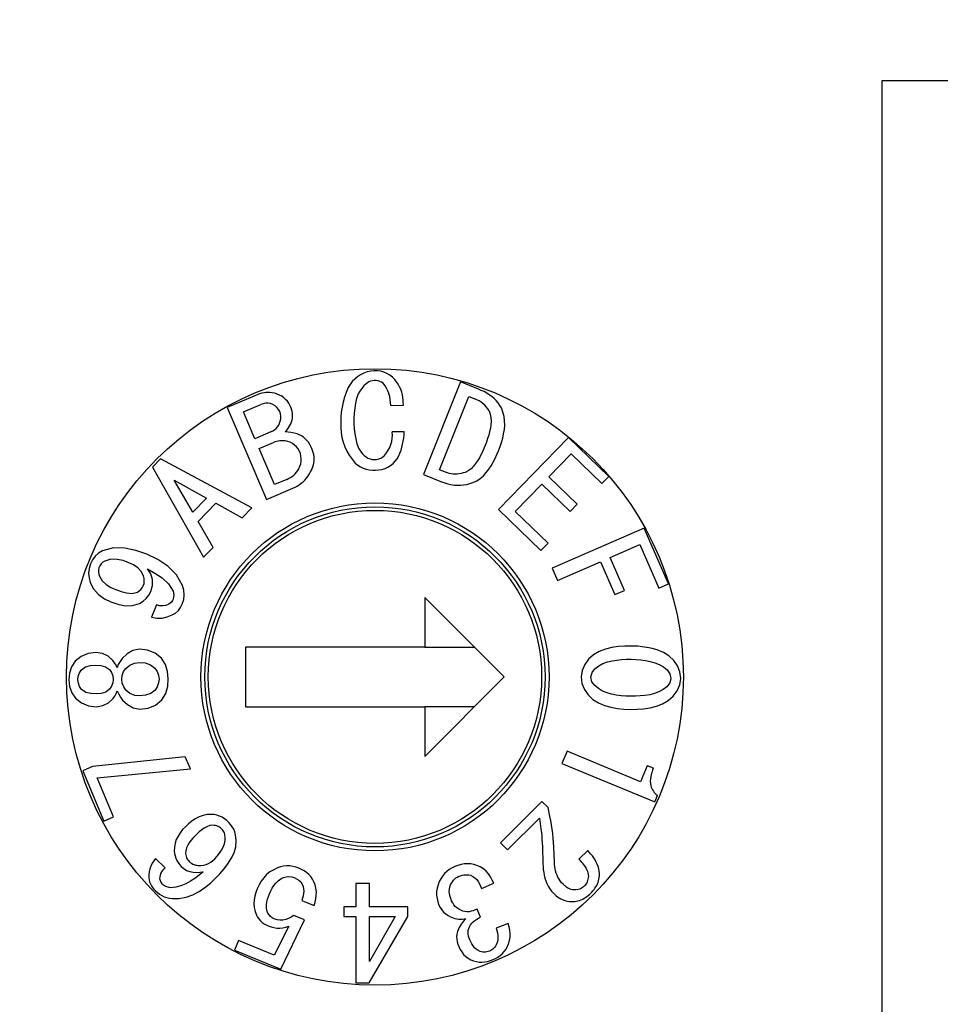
# Model space of a CAD drawing. Header units: millimetres. Extents: x 0 to 594, y 0 to 420.
# Tile 7 of 22: x 118 to 128, y 266 to 276. Entities that reach past the tile are written whole.
import ezdxf

# ---------------------------------------------------------------- set-up
doc = ezdxf.new("R2010")
doc.units = ezdxf.units.MM
doc.header["$PDSIZE"] = -1
doc.styles.get("Standard").update_dxf_attribs({"font": 'txt.shx', "bigfont": 'whgtxt.shx'})
doc.dimstyles.new('ISO-25', dxfattribs={"dimtxt": 2.5, "dimasz": 2.5, "dimexe": 1.25, "dimexo": 0.625, "dimtad": 1, "dimtxsty": 'Standard', "dimcen": 2.5, "dimadec": 0, "dimazin": 0, "dimtfac": 1, "dimtmove": 0, "dimatfit": 3, "dimfxl": 0, "dimarcsym": 0})

# ---------------------------------------------------------------- blocks, each defined once
blk = doc.blocks.new('*D9')
at = {"color": 8, "lineweight": -2}
for p, q in [((104.6188, 286.6087), (104.6188, 297.2753)), ((156.788, 282.6087), (102.6188, 282.6087)), ((104.6188, 278.6087), (104.6188, 282.6087)), ((112.038, 278.6087), (102.6188, 278.6087)), ((104.6188, 274.6087), (104.6188, 270.6087))]:
    blk.add_line(p, q, dxfattribs=at)
at = {"color": 8}
for points in [[(103.9521, 286.6087), (105.2854, 286.6087), (104.6188, 282.6087)], [(103.9521, 274.6087), (105.2854, 274.6087), (104.6188, 278.6087)]]:
    blk.add_solid(points, dxfattribs=at)
at = {"layer": 'Defpoints', "color": 0}
for p in [(104.6188, 282.6087), (158.788, 282.6087), (114.038, 278.6087)]:
    blk.add_point(p, dxfattribs=at)
at = {"color": 3, "insert": (100.6188, 293.942), "char_height": 4, "attachment_point": 5, "rotation": 90}
blk.add_mtext('\\A1;4', dxfattribs=at)

msp = doc.modelspace()

# ---------------------------------------------------------------- linework, layer by layer
for p, q in [((127.038, 275.1087), (142.038, 275.1087)), ((127.038, 239.1087), (127.038, 275.1087)), ((122.7968, 272.076), (122.4256, 271.1429)), ((122.9794, 272.0034), (122.7968, 272.076)), ((123.0071, 271.9908), (122.9794, 272.0034)), ((123.0346, 271.9777), (123.0071, 271.9908)), ((123.0613, 271.9632), (123.0346, 271.9777)), ((123.0871, 271.9471), (123.0613, 271.9632)), ((123.1117, 271.9292), (123.0871, 271.9471)), ((120.729, 271.9367), (120.451, 271.8177)), ((120.616, 271.7737), (120.792, 271.8487)), ((122.5876, 271.1907), (122.8801, 271.9302)), ((122.8801, 271.9302), (122.9407, 271.9063)), ((123.1349, 271.9095), (123.1117, 271.9292)), ((123.1564, 271.8879), (123.1349, 271.9095)), ((123.1758, 271.8645), (123.1564, 271.8879)), ((123.1929, 271.8394), (123.1758, 271.8645)), ((120.451, 271.8177), (120.847, 270.8927)), ((120.732, 271.5036), (120.616, 271.7737)), ((122.096, 271.8397), (122.224, 271.8407)), ((123.0851, 271.785), (123.0973, 271.7513)), ((123.0973, 271.7513), (123.1039, 271.7161)), ((123.2084, 271.8132), (123.1929, 271.8394)), ((123.2232, 271.7715), (123.2084, 271.8132)), ((123.2352, 271.7289), (123.2232, 271.7715)), ((123.1054, 271.6803), (123.1034, 271.6445)), ((123.1039, 271.7161), (123.1054, 271.6803)), ((123.2418, 271.6852), (123.2352, 271.7289)), ((123.2424, 271.641), (123.2418, 271.6852)), ((120.892, 271.5727), (120.732, 271.5036)), ((122.232, 271.5737), (122.111, 271.5737)), ((123.0908, 271.5739), (123.0815, 271.5392)), ((123.0983, 271.609), (123.0908, 271.5739)), ((123.1034, 271.6445), (123.0983, 271.609)), ((123.2219, 271.5101), (123.2317, 271.5532)), ((123.2317, 271.5532), (123.2387, 271.5969)), ((123.2387, 271.5969), (123.2424, 271.641)), ((120.773, 271.4067), (120.917, 271.4676)), ((123.0587, 271.4712), (123.0463, 271.4375)), ((123.0706, 271.505), (123.0587, 271.4712)), ((123.0815, 271.5392), (123.0706, 271.505)), ((123.884, 271.5177), (123.181, 270.7927)), ((123.1955, 271.4256), (123.2096, 271.4676)), ((123.2096, 271.4676), (123.2219, 271.5101)), ((124.289, 271.1256), (123.884, 271.5177)), ((120.929, 271.0426), (120.773, 271.4067)), ((123.0186, 271.3739), (123.0037, 271.3426)), ((123.0327, 271.4056), (123.0186, 271.3739)), ((123.0463, 271.4375), (123.0327, 271.4056)), ((123.1637, 271.3451), (123.1806, 271.3839)), ((123.1806, 271.3839), (123.1955, 271.4256)), ((123.685, 271.1217), (123.909, 271.3527)), ((123.909, 271.3527), (124.218, 271.0526)), ((119.782, 271.3027), (119.701, 271.2196)), ((120.7, 270.8077), (119.782, 271.3027)), ((122.9499, 271.2536), (122.928, 271.2267)), ((122.9695, 271.2822), (122.9499, 271.2536)), ((122.9874, 271.3119), (122.9695, 271.2822)), ((123.0037, 271.3426), (122.9874, 271.3119)), ((123.1062, 271.232), (123.1271, 271.2687)), ((123.1271, 271.2687), (123.1461, 271.3066)), ((123.1461, 271.3066), (123.1637, 271.3451)), ((119.701, 271.2196), (120.214, 270.3117)), ((122.6467, 271.1673), (122.5876, 271.1907)), ((122.666, 271.1612), (122.6467, 271.1673)), ((122.6855, 271.1556), (122.666, 271.1612)), ((122.7053, 271.1514), (122.6855, 271.1556)), ((122.8058, 271.1546), (122.786, 271.1507)), ((122.8254, 271.1597), (122.8058, 271.1546)), ((122.8449, 271.1654), (122.8254, 271.1597)), ((122.8755, 271.1818), (122.8449, 271.1654)), ((122.9036, 271.2021), (122.8755, 271.1818)), ((122.928, 271.2267), (122.9036, 271.2021)), ((123.0277, 271.1324), (123.0567, 271.1633)), ((123.0567, 271.1633), (123.0828, 271.1967)), ((123.0828, 271.1967), (123.1062, 271.232)), ((119.92, 271.0857), (120.245, 270.9056)), ((120.107, 270.7647), (119.92, 271.0857)), ((121.051, 271.0947), (120.929, 271.0426)), ((122.4256, 271.1429), (122.6081, 271.0702)), ((122.6081, 271.0702), (122.6387, 271.06)), ((122.6387, 271.06), (122.6695, 271.0507)), ((122.7254, 271.1487), (122.7053, 271.1514)), ((122.7456, 271.1477), (122.7254, 271.1487)), ((122.7659, 271.1484), (122.7456, 271.1477)), ((122.786, 271.1507), (122.7659, 271.1484)), ((122.8915, 271.0535), (122.9222, 271.0632)), ((122.9222, 271.0632), (122.9604, 271.0815)), ((122.9604, 271.0815), (122.9957, 271.1047)), ((122.9957, 271.1047), (123.0277, 271.1324)), ((123.969, 270.8457), (123.685, 271.1217)), ((124.218, 271.0526), (124.289, 271.1256)), ((120.847, 270.8927), (121.114, 271.0066)), ((122.6695, 271.0507), (122.7008, 271.0431)), ((122.7008, 271.0431), (122.7326, 271.038)), ((122.7326, 271.038), (122.7647, 271.0354)), ((122.7647, 271.0354), (122.7968, 271.0357)), ((122.7968, 271.0357), (122.8289, 271.0388)), ((122.8289, 271.0388), (122.8605, 271.045)), ((122.8605, 271.045), (122.8915, 271.0535)), ((123.347, 270.7727), (123.614, 271.0487)), ((123.614, 271.0487), (123.899, 270.7727)), ((120.245, 270.9056), (120.107, 270.7647)), ((120.16, 270.6727), (120.338, 270.8547)), ((120.338, 270.8547), (120.603, 270.7087)), ((120.603, 270.7087), (120.7, 270.8077)), ((123.181, 270.7927), (123.607, 270.3807)), ((123.678, 270.4527), (123.347, 270.7727)), ((123.899, 270.7727), (123.969, 270.8457)), ((120.312, 270.4106), (120.16, 270.6727)), ((124.644, 270.6047), (123.719, 270.2027)), ((124.888, 270.0447), (124.644, 270.6047)), ((119.199, 270.3778), (119.1601, 270.3538)), ((119.309, 270.408), (119.199, 270.3778)), ((119.4233, 270.4046), (119.309, 270.408)), ((119.5351, 270.3797), (119.4233, 270.4046)), ((119.6433, 270.3417), (119.5351, 270.3797)), ((120.214, 270.3117), (120.312, 270.4106)), ((123.607, 270.3807), (123.678, 270.4527)), ((124.303, 270.3086), (124.601, 270.4386)), ((124.601, 270.4386), (124.79, 270.0027)), ((119.0994, 270.2859), (119.0791, 270.245)), ((119.1266, 270.3227), (119.0994, 270.2859)), ((119.1601, 270.3538), (119.1266, 270.3227)), ((119.2235, 270.274), (119.204, 270.261)), ((119.2832, 270.2913), (119.2235, 270.274)), ((119.3455, 270.2908), (119.2832, 270.2913)), ((119.4065, 270.278), (119.3455, 270.2908)), ((119.4654, 270.2575), (119.4065, 270.278)), ((119.7545, 270.2894), (119.6433, 270.3417)), ((119.8572, 270.2221), (119.7545, 270.2894)), ((123.773, 270.0786), (124.206, 270.2667)), ((124.206, 270.2667), (124.349, 269.9367)), ((124.446, 269.9786), (124.303, 270.3086)), ((119.0652, 270.1996), (119.0599, 270.1524)), ((119.0791, 270.245), (119.0652, 270.1996)), ((119.158, 270.1843), (119.1579, 270.1631)), ((119.1579, 270.1631), (119.1617, 270.1422)), ((119.1625, 270.2051), (119.158, 270.1843)), ((119.1731, 270.2261), (119.1625, 270.2051)), ((119.1865, 270.2454), (119.1731, 270.2261)), ((119.204, 270.261), (119.1865, 270.2454)), ((119.511, 270.2351), (119.4654, 270.2575)), ((119.5528, 270.2064), (119.511, 270.2351)), ((119.5866, 270.1688), (119.5528, 270.2064)), ((119.6104, 270.1239), (119.5866, 270.1688)), ((119.6503, 270.1954), (119.726, 270.1525)), ((119.6836, 270.1448), (119.6503, 270.1954)), ((119.9439, 270.1353), (119.8572, 270.2221)), ((123.719, 270.2027), (123.773, 270.0786)), ((119.0599, 270.1524), (119.0638, 270.1051)), ((119.0638, 270.1051), (119.0759, 270.0591)), ((119.1617, 270.1422), (119.1677, 270.1218)), ((119.1677, 270.1218), (119.1956, 270.0746)), ((119.1956, 270.0746), (119.2365, 270.0377)), ((119.6169, 270.0994), (119.6104, 270.1239)), ((119.6165, 270.049), (119.6191, 270.0742)), ((119.6191, 270.0742), (119.6169, 270.0994)), ((119.7019, 270.0874), (119.6836, 270.1448)), ((119.7019, 270.027), (119.7019, 270.0874)), ((119.726, 270.1525), (119.7982, 270.1042)), ((119.7982, 270.1042), (119.8625, 270.0459)), ((120.0028, 270.028), (119.9439, 270.1353)), ((119.0759, 270.0591), (119.1092, 269.9934)), ((119.1092, 269.9934), (119.1578, 269.9381)), ((119.2365, 270.0377), (119.2836, 270.0089)), ((119.2836, 270.0089), (119.3337, 269.986)), ((119.3337, 269.986), (119.3863, 269.9669)), ((119.3863, 269.9669), (119.4405, 269.9532)), ((119.5502, 269.9611), (119.5691, 269.9727)), ((119.5691, 269.9727), (119.5857, 269.9873)), ((119.5857, 269.9873), (119.599, 270.005)), ((119.599, 270.005), (119.6091, 270.0248)), ((119.6091, 270.0248), (119.6165, 270.049)), ((119.6662, 269.9305), (119.6858, 269.9687)), ((119.6858, 269.9687), (119.7019, 270.027)), ((119.8625, 270.0459), (119.9083, 269.9725)), ((119.9083, 269.9725), (119.9139, 269.9525)), ((120.0169, 269.9822), (120.0028, 270.028)), ((120.0214, 269.9345), (120.0169, 269.9822)), ((124.349, 269.9367), (124.446, 269.9786)), ((124.79, 270.0027), (124.888, 270.0447)), ((119.1578, 269.9381), (119.2177, 269.8953)), ((119.2177, 269.8953), (119.2838, 269.8625)), ((119.4405, 269.9532), (119.4961, 269.9485)), ((119.4961, 269.9485), (119.5502, 269.9611)), ((119.5703, 269.8467), (119.6071, 269.8688)), ((119.6071, 269.8688), (119.6395, 269.8969)), ((119.6395, 269.8969), (119.6662, 269.9305)), ((119.9014, 269.8758), (119.892, 269.8615)), ((119.9087, 269.8912), (119.9014, 269.8758)), ((119.9145, 269.9111), (119.9087, 269.8912)), ((119.9139, 269.9525), (119.9161, 269.9318)), ((119.9161, 269.9318), (119.9145, 269.9111)), ((120.0014, 269.8412), (120.0158, 269.8869)), ((120.0158, 269.8869), (120.0214, 269.9345)), ((122.438, 269.9087), (122.438, 269.4086)), ((123.238, 269.1087), (122.438, 269.9087)), ((119.2838, 269.8625), (119.3537, 269.8386)), ((119.3537, 269.8386), (119.4261, 269.8244)), ((119.4261, 269.8244), (119.4999, 269.8252)), ((119.4999, 269.8252), (119.5703, 269.8467)), ((119.7419, 269.8338), (119.6919, 269.7103)), ((119.7726, 269.8249), (119.7419, 269.8338)), ((119.8046, 269.8228), (119.7726, 269.8249)), ((119.8361, 269.8283), (119.8046, 269.8228)), ((119.8659, 269.8399), (119.8361, 269.8283)), ((119.8802, 269.8493), (119.8659, 269.8399)), ((119.892, 269.8615), (119.8802, 269.8493)), ((119.9333, 269.7507), (119.9619, 269.776)), ((119.9619, 269.776), (119.9845, 269.8069)), ((119.9845, 269.8069), (120.0014, 269.8412)), ((119.6919, 269.7103), (119.7443, 269.699)), ((119.7443, 269.699), (119.7979, 269.6999)), ((119.7979, 269.6999), (119.8502, 269.7118)), ((119.8502, 269.7118), (119.8998, 269.7323)), ((119.8998, 269.7323), (119.9333, 269.7507)), ((119.504, 269.3737), (119.4458, 269.3396)), ((119.5702, 269.387), (119.504, 269.3737)), ((119.652, 269.3786), (119.5702, 269.387)), ((119.7284, 269.3484), (119.652, 269.3786)), ((120.638, 269.4086), (120.638, 268.8087)), ((122.438, 269.4086), (120.638, 269.4086)), ((122.438, 269.4086), (122.938, 269.4086)), ((124.2539, 269.3875), (124.1923, 269.3637)), ((124.3181, 269.4036), (124.2539, 269.3875)), ((124.3834, 269.4134), (124.3181, 269.4036)), ((124.4494, 269.4185), (124.3834, 269.4134)), ((124.5155, 269.4193), (124.4494, 269.4185)), ((124.5815, 269.4163), (124.5155, 269.4193)), ((124.6472, 269.4092), (124.5815, 269.4163)), ((124.7123, 269.3974), (124.6472, 269.4092)), ((124.776, 269.3798), (124.7123, 269.3974)), ((124.8369, 269.3542), (124.776, 269.3798)), ((118.9832, 269.3152), (118.925, 269.2656)), ((119.0535, 269.3446), (118.9832, 269.3152)), ((119.1321, 269.3545), (119.0535, 269.3446)), ((119.1983, 269.3452), (119.1321, 269.3545)), ((119.2562, 269.3173), (119.1983, 269.3452)), ((119.3044, 269.2746), (119.2562, 269.3173)), ((119.3212, 269.2512), (119.3044, 269.2746)), ((119.3968, 269.2928), (119.3753, 269.2644)), ((119.4458, 269.3396), (119.3968, 269.2928)), ((119.7918, 269.2962), (119.7284, 269.3484)), ((119.8318, 269.2336), (119.7918, 269.2962)), ((124.0857, 269.2869), (124.0465, 269.2338)), ((124.1352, 269.3306), (124.0857, 269.2869)), ((124.1923, 269.3637), (124.1352, 269.3306)), ((124.3218, 269.2707), (124.3693, 269.2785)), ((124.3693, 269.2785), (124.4172, 269.2831)), ((124.4172, 269.2831), (124.4653, 269.2853)), ((124.4653, 269.2853), (124.5135, 269.2856)), ((124.5135, 269.2856), (124.5616, 269.2839)), ((124.5616, 269.2839), (124.6097, 269.2802)), ((124.6097, 269.2802), (124.6574, 269.2741)), ((124.6574, 269.2741), (124.7047, 269.2647)), ((124.8926, 269.3188), (124.8369, 269.3542)), ((124.9408, 269.2737), (124.8926, 269.3188)), ((124.9789, 269.2198), (124.9408, 269.2737)), ((118.8877, 269.2099), (118.8661, 269.1464)), ((118.925, 269.2656), (118.8877, 269.2099)), ((118.9677, 269.1493), (118.9873, 269.1792)), ((118.9873, 269.1792), (119.0294, 269.2087)), ((119.0294, 269.2087), (119.079, 269.2227)), ((119.079, 269.2227), (119.133, 269.2269)), ((119.133, 269.2269), (119.184, 269.2232)), ((119.184, 269.2232), (119.2304, 269.2098)), ((119.2304, 269.2098), (119.2695, 269.1814)), ((119.2695, 269.1814), (119.2896, 269.152)), ((119.3351, 269.2262), (119.3212, 269.2512)), ((119.3462, 269.1997), (119.3351, 269.2262)), ((119.3584, 269.2331), (119.3462, 269.1997)), ((119.3753, 269.2644), (119.3584, 269.2331)), ((119.411, 269.1615), (119.4334, 269.1946)), ((119.4334, 269.1946), (119.4729, 269.2277)), ((119.4729, 269.2277), (119.5204, 269.2473)), ((119.5204, 269.2473), (119.5716, 269.2537)), ((119.5716, 269.2537), (119.6278, 269.249)), ((119.6278, 269.249), (119.6813, 269.2313)), ((119.6813, 269.2313), (119.7259, 269.197)), ((119.7259, 269.197), (119.7489, 269.1644)), ((119.8531, 269.1625), (119.8318, 269.2336)), ((124.0205, 269.1733), (124.011, 269.1079)), ((124.0465, 269.2338), (124.0205, 269.1733)), ((124.1197, 269.1529), (124.1491, 269.1908)), ((124.1491, 269.1908), (124.1872, 269.2201)), ((124.1872, 269.2201), (124.2299, 269.2424)), ((124.2299, 269.2424), (124.2751, 269.259)), ((124.2751, 269.259), (124.3218, 269.2707)), ((124.7047, 269.2647), (124.7509, 269.2512)), ((124.7509, 269.2512), (124.7954, 269.2329)), ((124.7954, 269.2329), (124.8373, 269.2092)), ((124.8373, 269.2092), (124.8748, 269.1791)), ((124.8748, 269.1791), (124.9029, 269.1403)), ((125.0034, 269.1586), (124.9789, 269.2198)), ((118.8661, 269.1464), (118.8598, 269.0796)), ((118.8598, 269.0796), (118.8672, 269.0129)), ((118.9522, 269.0804), (118.9558, 269.1159)), ((118.9565, 269.0449), (118.9522, 269.0804)), ((118.9558, 269.1159), (118.9677, 269.1493)), ((119.2896, 269.152), (119.302, 269.1188)), ((119.302, 269.1188), (119.3061, 269.0834)), ((119.3061, 269.0834), (119.3024, 269.0479)), ((119.3933, 269.0842), (119.3973, 269.124)), ((119.398, 269.0444), (119.3933, 269.0842)), ((119.3973, 269.124), (119.411, 269.1615)), ((119.7489, 269.1644), (119.7632, 269.1271)), ((119.7632, 269.1271), (119.7678, 269.0874)), ((119.7678, 269.0874), (119.7637, 269.0476)), ((119.8598, 269.0883), (119.8531, 269.1625)), ((119.8546, 269.014), (119.8598, 269.0883)), ((122.438, 268.3087), (123.238, 269.1087)), ((124.011, 269.1079), (124.0188, 269.0423)), ((124.1082, 269.1064), (124.1197, 269.1529)), ((124.1184, 269.0596), (124.1082, 269.1064)), ((124.9136, 269.0937), (124.9016, 269.0475)), ((124.9029, 269.1403), (124.9136, 269.0937)), ((125.0015, 269.0278), (125.011, 269.0931)), ((125.011, 269.0931), (125.0034, 269.1586)), ((118.8672, 269.0129), (118.8899, 268.9498)), ((118.969, 269.0117), (118.9565, 269.0449)), ((118.989, 268.9821), (118.969, 269.0117)), ((119.0315, 268.953), (118.989, 268.9821)), ((119.2712, 268.9844), (119.2326, 268.9555)), ((119.2906, 269.0144), (119.2712, 268.9844)), ((119.3024, 269.0479), (119.2906, 269.0144)), ((119.4125, 269.0072), (119.398, 269.0444)), ((119.4353, 268.9744), (119.4125, 269.0072)), ((119.4752, 268.9417), (119.4353, 268.9744)), ((119.7278, 268.9768), (119.6835, 268.942)), ((119.7502, 269.0099), (119.7278, 268.9768)), ((119.7637, 269.0476), (119.7502, 269.0099)), ((119.8344, 268.9423), (119.8546, 269.014)), ((124.0188, 269.0423), (124.0429, 268.981)), ((124.0429, 268.981), (124.0811, 268.9272)), ((124.1473, 269.0214), (124.1184, 269.0596)), ((124.1845, 268.9908), (124.1473, 269.0214)), ((124.2259, 268.9663), (124.1845, 268.9908)), ((124.8339, 268.9803), (124.7917, 268.9573)), ((124.8718, 269.01), (124.8339, 268.9803)), ((124.9016, 269.0475), (124.8718, 269.01)), ((124.9758, 268.9671), (125.0015, 269.0278)), ((118.8899, 268.9498), (118.9282, 268.8947)), ((118.9282, 268.8947), (118.9872, 268.8461)), ((119.0814, 268.9401), (119.0315, 268.953)), ((119.1361, 268.9367), (119.0814, 268.9401)), ((119.1864, 268.9412), (119.1361, 268.9367)), ((119.2326, 268.9555), (119.1864, 268.9412)), ((119.2603, 268.8486), (119.3078, 268.8921)), ((119.3078, 268.8921), (119.3242, 268.9158)), ((119.3242, 268.9158), (119.3377, 268.9412)), ((119.3377, 268.9412), (119.3483, 268.9679)), ((119.3483, 268.9679), (119.3618, 268.935)), ((119.3618, 268.935), (119.3792, 268.9041)), ((119.3792, 268.9041), (119.4004, 268.8755)), ((119.4004, 268.8755), (119.4502, 268.8296)), ((119.5231, 268.923), (119.4752, 268.9417)), ((119.5744, 268.9175), (119.5231, 268.923)), ((119.6305, 268.9236), (119.5744, 268.9175)), ((119.6835, 268.942), (119.6305, 268.9236)), ((119.7329, 268.8258), (119.7954, 268.879)), ((119.7954, 268.879), (119.8344, 268.9423)), ((124.0811, 268.9272), (124.1296, 268.8824)), ((124.1296, 268.8824), (124.1854, 268.8471)), ((124.2705, 268.9482), (124.2259, 268.9663)), ((124.3169, 268.9354), (124.2705, 268.9482)), ((124.3642, 268.9262), (124.3169, 268.9354)), ((124.4119, 268.9196), (124.3642, 268.9262)), ((124.4599, 268.9153), (124.4119, 268.9196)), ((124.508, 268.9135), (124.4599, 268.9153)), ((124.5562, 268.914), (124.508, 268.9135)), ((124.6042, 268.9168), (124.5562, 268.914)), ((124.6521, 268.9218), (124.6042, 268.9168)), ((124.6997, 268.9293), (124.6521, 268.9218)), ((124.7465, 268.9406), (124.6997, 268.9293)), ((124.7917, 268.9573), (124.7465, 268.9406)), ((124.8864, 268.871), (124.9362, 268.9144)), ((124.9362, 268.9144), (124.9758, 268.9671)), ((118.9872, 268.8461), (119.0581, 268.8176)), ((119.0581, 268.8176), (119.1373, 268.8091)), ((119.1373, 268.8091), (119.2029, 268.8198)), ((119.2029, 268.8198), (119.2603, 268.8486)), ((119.4502, 268.8296), (119.509, 268.7964)), ((119.509, 268.7964), (119.5756, 268.7843)), ((119.5756, 268.7843), (119.6571, 268.7943)), ((119.6571, 268.7943), (119.7329, 268.8258)), ((120.638, 268.8087), (122.438, 268.8087)), ((122.438, 268.8087), (122.438, 268.3087)), ((122.938, 268.8087), (122.438, 268.8087)), ((124.1854, 268.8471), (124.2461, 268.8209)), ((124.2461, 268.8209), (124.3096, 268.8028)), ((124.3096, 268.8028), (124.3747, 268.7914)), ((124.3747, 268.7914), (124.4405, 268.7851)), ((124.4405, 268.7851), (124.5066, 268.7822)), ((124.5066, 268.7822), (124.5727, 268.7826)), ((124.5727, 268.7826), (124.6387, 268.7872)), ((124.6387, 268.7872), (124.704, 268.7969)), ((124.704, 268.7969), (124.7681, 268.813)), ((124.7681, 268.813), (124.8295, 268.8374)), ((124.8295, 268.8374), (124.8864, 268.871)), ((120.0309, 268.3052), (119.0993, 268.2064)), ((120.0826, 268.1828), (120.0309, 268.3052)), ((123.8692, 268.3608), (123.8181, 268.2373)), ((124.6087, 268.0545), (123.8692, 268.3608)), ((119.0993, 268.2064), (119.0005, 268.1646)), ((119.1449, 268.0939), (120.0826, 268.1828)), ((123.8181, 268.2373), (124.7512, 267.8508)), ((124.6756, 268.2156), (124.6087, 268.0545)), ((124.7362, 268.1906), (124.6756, 268.2156)), ((119.0005, 268.1646), (119.2141, 267.6591)), ((119.3112, 267.7002), (119.1449, 268.0939)), ((124.7512, 267.8508), (124.7778, 267.9153)), ((123.6156, 267.857), (123.1989, 267.4404)), ((123.6775, 267.7951), (123.6156, 267.857)), ((123.696, 267.7081), (123.6775, 267.7951)), ((119.2141, 267.6591), (119.3112, 267.7002)), ((120.1694, 267.7011), (120.1315, 267.6813)), ((120.2095, 267.7157), (120.1694, 267.7011)), ((120.2514, 267.7241), (120.2095, 267.7157)), ((120.2941, 267.7254), (120.2514, 267.7241)), ((120.3221, 267.7231), (120.2941, 267.7254)), ((120.3497, 267.7175), (120.3221, 267.7231)), ((120.3763, 267.7085), (120.3497, 267.7175)), ((120.4017, 267.6966), (120.3763, 267.7085)), ((120.4257, 267.6819), (120.4017, 267.6966)), ((123.7046, 267.6644), (123.696, 267.7081)), ((120.0319, 267.6011), (120.005, 267.5721)), ((120.063, 267.6304), (120.0319, 267.6011)), ((120.096, 267.6575), (120.063, 267.6304)), ((120.1315, 267.6813), (120.096, 267.6575)), ((120.2491, 267.602), (120.222, 267.5868)), ((120.2781, 267.6129), (120.2491, 267.602)), ((120.3089, 267.6165), (120.2781, 267.6129)), ((120.3226, 267.6148), (120.3089, 267.6165)), ((120.3362, 267.6126), (120.3226, 267.6148)), ((120.3496, 267.6092), (120.3362, 267.6126)), ((120.3624, 267.604), (120.3496, 267.6092)), ((120.3743, 267.5971), (120.3624, 267.604)), ((120.3856, 267.5892), (120.3743, 267.5971)), ((120.3965, 267.5808), (120.3856, 267.5892)), ((120.4479, 267.6647), (120.4257, 267.6819)), ((120.4687, 267.6457), (120.4479, 267.6647)), ((120.4873, 267.6239), (120.4687, 267.6457)), ((120.5042, 267.6008), (120.4873, 267.6239)), ((120.5181, 267.5757), (120.5042, 267.6008)), ((123.2716, 267.3676), (123.5903, 267.6862)), ((123.5903, 267.6862), (123.6061, 267.5801)), ((123.7124, 267.6206), (123.7046, 267.6644)), ((123.7191, 267.5766), (123.7124, 267.6206)), ((119.9589, 267.5078), (119.9413, 267.4724)), ((119.9805, 267.5409), (119.9589, 267.5078)), ((120.005, 267.5721), (119.9805, 267.5409)), ((120.1271, 267.5068), (120.107, 267.4856)), ((120.1493, 267.5286), (120.1271, 267.5068)), ((120.1724, 267.5494), (120.1493, 267.5286)), ((120.1966, 267.5689), (120.1724, 267.5494)), ((120.222, 267.5868), (120.1966, 267.5689)), ((120.4047, 267.571), (120.3965, 267.5808)), ((120.4124, 267.5609), (120.4047, 267.571)), ((120.4192, 267.5502), (120.4124, 267.5609)), ((120.4244, 267.5387), (120.4192, 267.5502)), ((120.428, 267.5265), (120.4244, 267.5387)), ((120.4305, 267.5141), (120.428, 267.5265)), ((120.4324, 267.5015), (120.4305, 267.5141)), ((120.4312, 267.4654), (120.4324, 267.5015)), ((120.5287, 267.549), (120.5181, 267.5757)), ((120.536, 267.5213), (120.5287, 267.549)), ((120.5404, 267.493), (120.536, 267.5213)), ((120.5432, 267.4645), (120.5404, 267.493)), ((123.6061, 267.5801), (123.6104, 267.5446)), ((123.6104, 267.5446), (123.614, 267.5091)), ((123.614, 267.5091), (123.617, 267.4734)), ((123.7248, 267.5325), (123.7191, 267.5766)), ((123.7295, 267.4882), (123.7248, 267.5325)), ((119.9214, 267.3961), (119.9207, 267.3565)), ((119.9284, 267.435), (119.9214, 267.3961)), ((119.9413, 267.4724), (119.9284, 267.435)), ((120.0557, 267.4148), (120.0438, 267.3882)), ((120.071, 267.4397), (120.0557, 267.4148)), ((120.0882, 267.4633), (120.071, 267.4397)), ((120.107, 267.4856), (120.0882, 267.4633)), ((120.3949, 267.3643), (120.4119, 267.3961)), ((120.4119, 267.3961), (120.4245, 267.43)), ((120.4245, 267.43), (120.4312, 267.4654)), ((120.5211, 267.3398), (120.5387, 267.401)), ((120.5387, 267.401), (120.5432, 267.4645)), ((123.1989, 267.4404), (123.2716, 267.3676)), ((123.617, 267.4734), (123.6194, 267.4378)), ((123.6194, 267.4378), (123.6212, 267.402)), ((123.6212, 267.402), (123.626, 267.2297)), ((123.7332, 267.4439), (123.7295, 267.4882)), ((123.7359, 267.3995), (123.7332, 267.4439)), ((123.7413, 267.244), (123.7359, 267.3995)), ((119.9207, 267.3565), (119.9239, 267.3321)), ((119.9239, 267.3321), (119.9286, 267.3079)), ((119.9286, 267.3079), (119.9357, 267.2842)), ((120.0361, 267.36), (120.0346, 267.3309)), ((120.0346, 267.3309), (120.0362, 267.3182)), ((120.0438, 267.3882), (120.0361, 267.36)), ((120.0362, 267.3182), (120.0386, 267.3057)), ((120.0386, 267.3057), (120.0425, 267.2936)), ((120.0425, 267.2936), (120.0478, 267.282)), ((120.3275, 267.2796), (120.3517, 267.3064)), ((120.3517, 267.3064), (120.3746, 267.3344)), ((120.3746, 267.3344), (120.3949, 267.3643)), ((120.4939, 267.2823), (120.5211, 267.3398)), ((124.0763, 267.3636), (123.9864, 267.2737)), ((124.0925, 267.3456), (124.0763, 267.3636)), ((124.1083, 267.3271), (124.0925, 267.3456)), ((124.1232, 267.3079), (124.1083, 267.3271)), ((124.1372, 267.2881), (124.1232, 267.3079)), ((119.6839, 267.2066), (119.6737, 267.1783)), ((119.6974, 267.2335), (119.6839, 267.2066)), ((119.7138, 267.2588), (119.6974, 267.2335)), ((119.7328, 267.2821), (119.7138, 267.2588)), ((119.8278, 267.188), (119.7328, 267.2821)), ((119.9357, 267.2842), (119.9456, 267.2616)), ((119.9456, 267.2616), (119.9582, 267.2404)), ((119.9582, 267.2404), (119.973, 267.2208)), ((119.973, 267.2208), (119.9891, 267.2021)), ((119.9891, 267.2021), (120.0156, 267.1802)), ((120.0478, 267.282), (120.0544, 267.2711)), ((120.0544, 267.2711), (120.0622, 267.261)), ((120.0622, 267.261), (120.0707, 267.2515)), ((120.0707, 267.2515), (120.082, 267.2423)), ((120.082, 267.2423), (120.0937, 267.2337)), ((120.0937, 267.2337), (120.1061, 267.2261)), ((120.1061, 267.2261), (120.1195, 267.2202)), ((120.1195, 267.2202), (120.1335, 267.2163)), ((120.1335, 267.2163), (120.1478, 267.2136)), ((120.1478, 267.2136), (120.1622, 267.2116)), ((120.1622, 267.2116), (120.1885, 267.2126)), ((120.1885, 267.2126), (120.2147, 267.2157)), ((120.2147, 267.2157), (120.2401, 267.2223)), ((120.2401, 267.2223), (120.2644, 267.2326)), ((120.2644, 267.2326), (120.2869, 267.2461)), ((120.2869, 267.2461), (120.3078, 267.2622)), ((120.3078, 267.2622), (120.3275, 267.2796)), ((120.4218, 267.1774), (120.4602, 267.2282)), ((120.4602, 267.2282), (120.4939, 267.2823)), ((120.989, 267.197), (120.9595, 267.1868)), ((121.0194, 267.204), (120.989, 267.197)), ((121.0504, 267.2073), (121.0194, 267.204)), ((121.0816, 267.207), (121.0504, 267.2073)), ((121.1125, 267.2031), (121.0816, 267.207)), ((121.1428, 267.1957), (121.1125, 267.2031)), ((121.1721, 267.1852), (121.1428, 267.1957)), ((122.7417, 267.2009), (122.713, 267.1867)), ((122.7724, 267.2117), (122.7417, 267.2009)), ((122.8036, 267.221), (122.7724, 267.2117)), ((122.8355, 267.2273), (122.8036, 267.221)), ((122.8679, 267.23), (122.8355, 267.2273)), ((122.9004, 267.2284), (122.8679, 267.23)), ((122.9323, 267.222), (122.9004, 267.2284)), ((122.9635, 267.2127), (122.9323, 267.222)), ((122.9968, 267.1979), (122.9635, 267.2127)), ((123.0277, 267.1787), (122.9968, 267.1979)), ((123.626, 267.2297), (123.6275, 267.2004)), ((123.6275, 267.2004), (123.6304, 267.1711)), ((123.7428, 267.2218), (123.7413, 267.244)), ((123.7456, 267.1999), (123.7428, 267.2218)), ((123.7494, 267.178), (123.7456, 267.1999)), ((123.9864, 267.2737), (124.0093, 267.2493)), ((124.0093, 267.2493), (124.0204, 267.2368)), ((124.0204, 267.2368), (124.0312, 267.2239)), ((124.0312, 267.2239), (124.0414, 267.2107)), ((124.0414, 267.2107), (124.051, 267.197)), ((124.051, 267.197), (124.06, 267.1828)), ((124.1502, 267.2676), (124.1372, 267.2881)), ((124.1619, 267.2464), (124.1502, 267.2676)), ((124.1721, 267.2244), (124.1619, 267.2464)), ((124.1809, 267.2018), (124.1721, 267.2244)), ((124.1877, 267.1785), (124.1809, 267.2018)), ((119.6671, 267.149), (119.664, 267.1191)), ((119.664, 267.1191), (119.6644, 267.089)), ((119.6737, 267.1783), (119.6671, 267.149)), ((119.7769, 267.0772), (119.7773, 267.0965)), ((119.7773, 267.0965), (119.7807, 267.1139)), ((119.7807, 267.1139), (119.7867, 267.1306)), ((119.7867, 267.1306), (119.7948, 267.1464)), ((119.7948, 267.1464), (119.8046, 267.1612)), ((119.8046, 267.1612), (119.8157, 267.175)), ((119.8157, 267.175), (119.8278, 267.188)), ((120.0156, 267.1802), (120.0448, 267.1623)), ((120.0448, 267.1623), (120.0767, 267.15)), ((120.0767, 267.15), (120.1103, 267.1431)), ((120.1103, 267.1431), (120.1445, 267.141)), ((120.1711, 267.1141), (120.1283, 267.0822)), ((120.1445, 267.141), (120.1787, 267.143)), ((120.2128, 267.1474), (120.1711, 267.1141)), ((120.1787, 267.143), (120.2128, 267.1474)), ((120.3367, 267.0826), (120.3801, 267.1292)), ((120.3801, 267.1292), (120.4218, 267.1774)), ((120.8492, 267.1202), (120.8198, 267.0885)), ((120.8827, 267.1474), (120.8492, 267.1202)), ((120.9199, 267.1694), (120.8827, 267.1474)), ((120.9595, 267.1868), (120.9199, 267.1694)), ((121.0201, 267.0898), (121.0465, 267.097)), ((121.0465, 267.097), (121.0737, 267.1001)), ((121.0737, 267.1001), (121.1009, 267.0981)), ((121.1009, 267.0981), (121.1271, 267.0904)), ((121.1993, 267.173), (121.1721, 267.1852)), ((121.2254, 267.1584), (121.1993, 267.173)), ((121.25, 267.1415), (121.2254, 267.1584)), ((121.2726, 267.1221), (121.25, 267.1415)), ((121.2926, 267.1), (121.2726, 267.1221)), ((121.3096, 267.0755), (121.2926, 267.1)), ((122.6163, 267.1048), (122.5994, 267.0777)), ((122.6365, 267.1296), (122.6163, 267.1048)), ((122.6596, 267.1517), (122.6365, 267.1296)), ((122.6853, 267.1707), (122.6596, 267.1517)), ((122.713, 267.1867), (122.6853, 267.1707)), ((122.7519, 267.0864), (122.7667, 267.0957)), ((122.7667, 267.0957), (122.7822, 267.1038)), ((122.7822, 267.1038), (122.7982, 267.1093)), ((122.7982, 267.1093), (122.8144, 267.1141)), ((122.8144, 267.1141), (122.831, 267.1176)), ((122.831, 267.1176), (122.8478, 267.1194)), ((122.8478, 267.1194), (122.8647, 267.119)), ((122.8647, 267.119), (122.8814, 267.1166)), ((122.8814, 267.1166), (122.8979, 267.113)), ((122.8979, 267.113), (122.9207, 267.1015)), ((122.9207, 267.1015), (122.942, 267.0876)), ((123.0552, 267.1549), (123.0277, 267.1787)), ((123.0791, 267.1275), (123.0552, 267.1549)), ((123.0997, 267.0974), (123.0791, 267.1275)), ((123.1172, 267.0654), (123.0997, 267.0974)), ((123.6304, 267.1711), (123.6345, 267.142)), ((123.6345, 267.142), (123.6399, 267.1131)), ((123.6399, 267.1131), (123.647, 267.0846)), ((123.7544, 267.1564), (123.7494, 267.178)), ((123.7607, 267.1352), (123.7544, 267.1564)), ((123.7684, 267.1144), (123.7607, 267.1352)), ((123.7777, 267.0943), (123.7684, 267.1144)), ((123.7883, 267.0748), (123.7777, 267.0943)), ((124.06, 267.1828), (124.0678, 267.1681)), ((124.0678, 267.1681), (124.0742, 267.1526)), ((124.0742, 267.1526), (124.0785, 267.1364)), ((124.0785, 267.1364), (124.0812, 267.1199)), ((124.0834, 267.1012), (124.0791, 267.0728)), ((124.0812, 267.1199), (124.0834, 267.1012)), ((124.1925, 267.1547), (124.1877, 267.1785)), ((124.1921, 267.0899), (124.1945, 267.1063)), ((124.1946, 267.1306), (124.1925, 267.1547)), ((124.1945, 267.1063), (124.1946, 267.1306)), ((119.6644, 267.089), (119.6672, 267.0677)), ((119.6672, 267.0677), (119.6727, 267.0469)), ((119.6727, 267.0469), (119.6807, 267.027)), ((119.6807, 267.027), (119.6908, 267.0081)), ((119.6908, 267.0081), (119.7029, 266.9903)), ((119.7818, 267.0558), (119.7769, 267.0772)), ((119.7889, 267.0413), (119.7818, 267.0558)), ((119.8025, 267.0244), (119.7889, 267.0413)), ((119.8137, 267.0153), (119.8025, 267.0244)), ((119.8239, 267.0077), (119.8137, 267.0153)), ((119.8347, 267.001), (119.8239, 267.0077)), ((119.8463, 266.9959), (119.8347, 267.001)), ((119.8585, 266.9924), (119.8463, 266.9959)), ((119.988, 267.0064), (119.9366, 266.9923)), ((120.0371, 267.0271), (119.988, 267.0064)), ((120.0838, 267.0528), (120.0371, 267.0271)), ((120.1283, 267.0822), (120.0838, 267.0528)), ((120.2294, 266.9891), (120.2848, 267.0337)), ((120.2848, 267.0337), (120.3367, 267.0826)), ((120.7734, 267.0157), (120.7545, 266.9768)), ((120.7946, 267.0534), (120.7734, 267.0157)), ((120.8198, 267.0885), (120.7946, 267.0534)), ((120.9056, 266.9837), (120.9227, 267.0106)), ((120.9227, 267.0106), (120.9425, 267.0356)), ((120.9425, 267.0356), (120.9652, 267.058)), ((120.9652, 267.058), (120.9912, 267.0765)), ((120.9912, 267.0765), (121.0201, 267.0898)), ((121.1271, 267.0904), (121.1508, 267.0789)), ((121.1508, 267.0789), (121.1729, 267.0647)), ((121.1729, 267.0647), (121.1916, 267.0461)), ((121.1916, 267.0461), (121.2065, 267.0245)), ((121.2065, 267.0245), (121.2155, 267.002)), ((121.2155, 267.002), (121.2208, 266.9783)), ((121.323, 267.0488), (121.3096, 267.0755)), ((121.3363, 267.0162), (121.323, 267.0488)), ((121.345, 266.9822), (121.3363, 267.0162)), ((121.8826, 267.0311), (121.7454, 267.0309)), ((121.7454, 267.0309), (121.7457, 266.7949)), ((121.8829, 266.7952), (121.8826, 267.0311)), ((122.5721, 267.017), (122.5623, 266.9837)), ((122.5846, 267.0493), (122.5721, 267.017)), ((122.5994, 267.0777), (122.5846, 267.0493)), ((122.686, 266.9724), (122.6907, 266.9959)), ((122.6907, 266.9959), (122.698, 267.0187)), ((122.698, 267.0187), (122.7068, 267.0338)), ((122.7068, 267.0338), (122.7161, 267.0486)), ((122.7161, 267.0486), (122.7265, 267.0627)), ((122.7265, 267.0627), (122.7384, 267.0754)), ((122.7384, 267.0754), (122.7519, 267.0864)), ((122.942, 267.0876), (122.9604, 267.07)), ((122.9604, 267.07), (122.9759, 267.0497)), ((122.9759, 267.0497), (122.9889, 267.0278)), ((122.9889, 267.0278), (122.9997, 267.0047)), ((122.9997, 267.0047), (123.0094, 266.9811)), ((123.0094, 266.9811), (123.1329, 267.0326)), ((123.1329, 267.0326), (123.1172, 267.0654)), ((123.647, 267.0846), (123.6559, 267.0566)), ((123.6559, 267.0566), (123.6665, 267.0292)), ((123.6665, 267.0292), (123.6793, 267.0028)), ((123.6793, 267.0028), (123.6943, 266.9775)), ((123.8004, 267.0563), (123.7883, 267.0748)), ((123.8142, 267.0389), (123.8004, 267.0563)), ((123.8291, 267.0225), (123.8142, 267.0389)), ((123.8383, 267.0145), (123.8291, 267.0225)), ((123.8477, 267.0066), (123.8383, 267.0145)), ((123.8572, 266.9989), (123.8477, 267.0066)), ((123.8671, 266.9917), (123.8572, 266.9989)), ((124.0342, 266.9981), (124.0241, 266.9898)), ((124.0474, 267.0097), (124.0342, 266.9981)), ((124.0603, 267.0267), (124.0474, 267.0097)), ((124.0665, 267.0371), (124.0603, 267.0267)), ((124.0722, 267.0486), (124.0665, 267.0371)), ((124.0761, 267.0609), (124.0722, 267.0486)), ((124.0791, 267.0728), (124.0761, 267.0609)), ((124.1497, 266.9831), (124.1588, 266.9969)), ((124.1588, 266.9969), (124.1671, 267.0113)), ((124.1671, 267.0113), (124.1743, 267.0262)), ((124.1743, 267.0262), (124.1805, 267.0416)), ((124.1805, 267.0416), (124.1855, 267.0574)), ((124.1855, 267.0574), (124.1892, 267.0736)), ((124.1892, 267.0736), (124.1921, 267.0899)), ((119.7029, 266.9903), (119.7163, 266.9735)), ((119.7163, 266.9735), (119.7311, 266.9579)), ((119.7311, 266.9579), (119.7515, 266.9402)), ((119.7515, 266.9402), (119.7728, 266.9235)), ((119.7728, 266.9235), (119.7955, 266.909)), ((119.7955, 266.909), (119.8198, 266.8972)), ((119.8198, 266.8972), (119.8454, 266.8885)), ((119.8709, 266.99), (119.8585, 266.9924)), ((119.8835, 266.9881), (119.8709, 266.99)), ((119.9366, 266.9923), (119.8835, 266.9881)), ((120.0395, 266.8942), (120.1066, 266.9176)), ((120.1066, 266.9176), (120.17, 266.9499)), ((120.17, 266.9499), (120.2294, 266.9891)), ((120.7308, 266.903), (120.7236, 266.8649)), ((120.7417, 266.9402), (120.7308, 266.903)), ((120.7545, 266.9768), (120.7417, 266.9402)), ((120.8589, 266.8725), (120.8676, 266.8996)), ((120.8676, 266.8996), (120.8778, 266.9262)), ((120.8778, 266.9262), (120.8907, 266.9555)), ((120.8907, 266.9555), (120.9056, 266.9837)), ((121.2166, 266.9061), (121.2101, 266.8827)), ((121.2211, 266.9299), (121.2166, 266.9061)), ((121.2208, 266.9783), (121.2226, 266.9541)), ((121.2226, 266.9541), (121.2211, 266.9299)), ((121.344, 266.8772), (121.3485, 266.9121)), ((121.349, 266.9472), (121.345, 266.9822)), ((121.3485, 266.9121), (121.349, 266.9472)), ((122.5623, 266.9837), (122.5573, 266.9495)), ((122.5573, 266.9495), (122.5573, 266.9148)), ((122.5573, 266.9148), (122.562, 266.8805)), ((122.6854, 266.9485), (122.686, 266.9724)), ((122.6881, 266.9246), (122.6854, 266.9485)), ((122.6934, 266.9012), (122.6881, 266.9246)), ((122.7006, 266.8784), (122.6934, 266.9012)), ((123.6943, 266.9775), (123.7119, 266.954)), ((123.7119, 266.954), (123.7315, 266.9321)), ((123.7315, 266.9321), (123.7452, 266.9198)), ((123.7452, 266.9198), (123.7592, 266.9077)), ((123.7592, 266.9077), (123.7737, 266.8963)), ((123.7737, 266.8963), (123.7889, 266.8858)), ((123.8775, 266.9852), (123.8671, 266.9917)), ((123.8882, 266.9794), (123.8775, 266.9852)), ((123.8995, 266.9746), (123.8882, 266.9794)), ((123.9111, 266.9708), (123.8995, 266.9746)), ((123.9231, 266.9682), (123.9111, 266.9708)), ((123.9352, 266.9666), (123.9231, 266.9682)), ((123.9474, 266.9658), (123.9352, 266.9666)), ((123.9605, 266.9653), (123.9474, 266.9658)), ((123.9808, 266.9691), (123.9605, 266.9653)), ((123.996, 266.9737), (123.9808, 266.9691)), ((124.0106, 266.9807), (123.996, 266.9737)), ((124.0241, 266.9898), (124.0106, 266.9807)), ((124.0551, 266.8903), (124.0687, 266.8999)), ((124.0687, 266.8999), (124.0819, 266.9103)), ((124.0819, 266.9103), (124.0946, 266.9212)), ((124.0946, 266.9212), (124.1071, 266.9323)), ((124.1071, 266.9323), (124.1183, 266.9445)), ((124.1183, 266.9445), (124.1292, 266.957)), ((124.1292, 266.957), (124.1398, 266.9698)), ((124.1398, 266.9698), (124.1497, 266.9831)), ((119.8454, 266.8885), (119.8718, 266.8829)), ((119.8718, 266.8829), (119.8985, 266.8791)), ((119.8985, 266.8791), (119.9696, 266.8809)), ((119.9696, 266.8809), (120.0395, 266.8942)), ((120.7236, 266.8649), (120.7213, 266.8263)), ((120.7213, 266.8263), (120.7244, 266.7877)), ((120.8478, 266.7882), (120.8484, 266.8166)), ((120.8484, 266.8166), (120.8525, 266.8448)), ((120.8525, 266.8448), (120.8589, 266.8725)), ((121.2101, 266.8827), (121.2018, 266.8599)), ((121.2018, 266.8599), (121.3253, 266.8094)), ((121.3253, 266.8094), (121.336, 266.8429)), ((121.336, 266.8429), (121.344, 266.8772)), ((122.2673, 266.7958), (121.8829, 266.7952)), ((122.2675, 266.6987), (122.2673, 266.7958)), ((122.562, 266.8805), (122.5708, 266.847)), ((122.5708, 266.847), (122.5817, 266.8141)), ((122.5817, 266.8141), (122.5948, 266.7888)), ((122.7089, 266.8559), (122.7006, 266.8784)), ((122.7192, 266.8359), (122.7089, 266.8559)), ((122.731, 266.8167), (122.7192, 266.8359)), ((122.7453, 266.7993), (122.731, 266.8167)), ((122.762, 266.7842), (122.7453, 266.7993)), ((123.7889, 266.8858), (123.8048, 266.8764)), ((123.8048, 266.8764), (123.8213, 266.8682)), ((123.8213, 266.8682), (123.8385, 266.8614)), ((123.8385, 266.8614), (123.8562, 266.856)), ((123.8562, 266.856), (123.8742, 266.8522)), ((123.8742, 266.8522), (123.8926, 266.85)), ((123.8926, 266.85), (123.911, 266.849)), ((123.911, 266.849), (123.9294, 266.8485)), ((123.9294, 266.8485), (123.946, 266.8507)), ((123.946, 266.8507), (123.9626, 266.8533)), ((123.9626, 266.8533), (123.9789, 266.8566)), ((123.9789, 266.8566), (123.995, 266.8612)), ((123.995, 266.8612), (124.0108, 266.8669)), ((124.0108, 266.8669), (124.0261, 266.8737)), ((124.0261, 266.8737), (124.0408, 266.8815)), ((124.0408, 266.8815), (124.0551, 266.8903)), ((120.7244, 266.7877), (120.7333, 266.75)), ((120.7333, 266.75), (120.7467, 266.7136)), ((120.7467, 266.7136), (120.7581, 266.693)), ((120.8517, 266.76), (120.8478, 266.7882)), ((120.8613, 266.7332), (120.8517, 266.76)), ((120.8732, 266.7145), (120.8613, 266.7332)), ((120.8874, 266.6976), (120.8732, 266.7145)), ((120.9053, 266.6845), (120.8874, 266.6976)), ((121.1214, 266.7098), (121.0963, 266.6934)), ((121.231, 266.6648), (121.1214, 266.7098)), ((121.7457, 266.7949), (121.624, 266.7947)), ((121.624, 266.7947), (121.6241, 266.6976)), ((121.6241, 266.6976), (121.7459, 266.6978)), ((121.7459, 266.6978), (121.7469, 266.0309)), ((121.8803, 266.0311), (122.2675, 266.6987)), ((121.8831, 266.698), (122.14, 266.6984)), ((121.8839, 266.2465), (121.8831, 266.698)), ((122.14, 266.6984), (121.8839, 266.2465)), ((122.5948, 266.7888), (122.6098, 266.7647)), ((122.6098, 266.7647), (122.6279, 266.743)), ((122.6279, 266.743), (122.649, 266.724)), ((122.649, 266.724), (122.6725, 266.708)), ((122.6725, 266.708), (122.6978, 266.6951)), ((122.7806, 266.7715), (122.762, 266.7842)), ((122.8006, 266.7612), (122.7806, 266.7715)), ((122.8213, 266.7523), (122.8006, 266.7612)), ((122.842, 266.748), (122.8213, 266.7523)), ((122.8629, 266.7459), (122.842, 266.748)), ((122.884, 266.747), (122.8629, 266.7459)), ((122.9047, 266.751), (122.884, 266.747)), ((122.9249, 266.757), (122.9047, 266.751)), ((122.9446, 266.7645), (122.9249, 266.757)), ((122.964, 266.7727), (122.9446, 266.7645)), ((122.9977, 266.6919), (122.964, 266.7727)), ((120.7581, 266.693), (120.7715, 266.6737)), ((120.7715, 266.6737), (120.787, 266.6559)), ((120.787, 266.6559), (120.8043, 266.64)), ((120.8043, 266.64), (120.8232, 266.626)), ((120.8232, 266.626), (120.8435, 266.6141)), ((120.8435, 266.6141), (120.8649, 266.6042)), ((120.8649, 266.6042), (120.8934, 266.594)), ((120.9248, 266.6739), (120.9053, 266.6845)), ((120.9534, 266.6651), (120.9248, 266.6739)), ((121.0711, 266.6027), (120.9259, 266.3097)), ((120.983, 266.6605), (120.9534, 266.6651)), ((121.0129, 266.6616), (120.983, 266.6605)), ((120.9903, 266.1698), (121.231, 266.6648)), ((121.0422, 266.668), (121.0129, 266.6616)), ((121.0701, 266.6789), (121.0422, 266.668)), ((121.0426, 266.5923), (121.0711, 266.6027)), ((121.0963, 266.6934), (121.0701, 266.6789)), ((122.6978, 266.6951), (122.7239, 266.6839)), ((122.7239, 266.6839), (122.7419, 266.6794)), ((122.7419, 266.6794), (122.7602, 266.6757)), ((122.7602, 266.6757), (122.7787, 266.6735)), ((122.7787, 266.6735), (122.7973, 266.6728)), ((122.7943, 266.6048), (122.7852, 266.5886)), ((122.8041, 266.6206), (122.7943, 266.6048)), ((122.7973, 266.6728), (122.8159, 266.6733)), ((122.8149, 266.6358), (122.8041, 266.6206)), ((122.8264, 266.6504), (122.8149, 266.6358)), ((122.8159, 266.6733), (122.8345, 266.6746)), ((122.8393, 266.6638), (122.8264, 266.6504)), ((122.8345, 266.6746), (122.8531, 266.6763)), ((122.8531, 266.6763), (122.8393, 266.6638)), ((122.8867, 266.5956), (122.898, 266.6137)), ((122.898, 266.6137), (122.9108, 266.6308)), ((122.9108, 266.6308), (122.9259, 266.6459)), ((122.9259, 266.6459), (122.9426, 266.6592)), ((122.9426, 266.6592), (122.9604, 266.671)), ((122.9604, 266.671), (122.9789, 266.6817)), ((122.9789, 266.6817), (122.9977, 266.6919)), ((123.2756, 266.6294), (123.1577, 266.5802)), ((123.2854, 266.5959), (123.2756, 266.6294)), ((120.8934, 266.594), (120.9228, 266.5867)), ((120.9228, 266.5867), (120.9528, 266.5825)), ((120.9528, 266.5825), (120.9831, 266.582)), ((120.9831, 266.582), (121.0131, 266.5854)), ((121.0131, 266.5854), (121.0426, 266.5923)), ((122.7616, 266.5224), (122.7592, 266.4965)), ((122.768, 266.5475), (122.7616, 266.5224)), ((122.7767, 266.572), (122.768, 266.5475)), ((122.7852, 266.5886), (122.7767, 266.572)), ((122.8741, 266.5391), (122.8756, 266.5584)), ((122.8755, 266.5197), (122.8741, 266.5391)), ((122.8795, 266.5007), (122.8755, 266.5197)), ((122.8756, 266.5584), (122.8802, 266.5773)), ((122.885, 266.4821), (122.8795, 266.5007)), ((122.8802, 266.5773), (122.8867, 266.5956)), ((123.1577, 266.5802), (123.1643, 266.5566)), ((123.1643, 266.5566), (123.1699, 266.5328)), ((123.1699, 266.5328), (123.1738, 266.5087)), ((123.1738, 266.5087), (123.1747, 266.4842)), ((123.2929, 266.5618), (123.2854, 266.5959)), ((123.2966, 266.5271), (123.2929, 266.5618)), ((123.2958, 266.4923), (123.2966, 266.5271)), ((120.5664, 266.4571), (120.5265, 266.36)), ((120.9259, 266.3097), (120.5664, 266.4571)), ((122.7592, 266.4965), (122.7606, 266.4706)), ((122.7606, 266.4706), (122.7653, 266.445)), ((122.7653, 266.445), (122.7725, 266.4201)), ((122.7725, 266.4201), (122.7811, 266.3955)), ((122.8913, 266.4637), (122.885, 266.4821)), ((122.9012, 266.4427), (122.8913, 266.4637)), ((122.9121, 266.4222), (122.9012, 266.4427)), ((122.9247, 266.4027), (122.9121, 266.4222)), ((122.9393, 266.3847), (122.9247, 266.4027)), ((123.1506, 266.4018), (123.1429, 266.3907)), ((123.1578, 266.4132), (123.1506, 266.4018)), ((123.1661, 266.4362), (123.1578, 266.4132)), ((123.1722, 266.4599), (123.1661, 266.4362)), ((123.1747, 266.4842), (123.1722, 266.4599)), ((123.2675, 266.3919), (123.2801, 266.4244)), ((123.2801, 266.4244), (123.2902, 266.4578)), ((123.2902, 266.4578), (123.2958, 266.4923)), ((120.5265, 266.36), (120.9903, 266.1698)), ((122.7811, 266.3955), (122.7947, 266.3683)), ((122.7947, 266.3683), (122.8102, 266.342)), ((122.8102, 266.342), (122.8287, 266.3178)), ((122.8287, 266.3178), (122.8503, 266.2963)), ((122.9564, 266.3689), (122.9393, 266.3847)), ((122.9759, 266.3564), (122.9564, 266.3689)), ((122.9967, 266.3461), (122.9759, 266.3564)), ((123.0099, 266.3432), (122.9967, 266.3461)), ((123.0232, 266.3409), (123.0099, 266.3432)), ((123.0367, 266.3398), (123.0232, 266.3409)), ((123.0502, 266.3405), (123.0367, 266.3398)), ((123.0634, 266.3431), (123.0502, 266.3405)), ((123.0764, 266.3468), (123.0634, 266.3431)), ((123.0893, 266.351), (123.0764, 266.3468)), ((123.1013, 266.3571), (123.0893, 266.351)), ((123.1131, 266.3637), (123.1013, 266.3571)), ((123.1242, 266.3713), (123.1131, 266.3637)), ((123.1342, 266.3804), (123.1242, 266.3713)), ((123.1429, 266.3907), (123.1342, 266.3804)), ((123.1742, 266.291), (123.1972, 266.3067)), ((123.1972, 266.3067), (123.2183, 266.3248)), ((123.2183, 266.3248), (123.2371, 266.3453)), ((123.2371, 266.3453), (123.2532, 266.368)), ((123.2532, 266.368), (123.2675, 266.3919)), ((122.8503, 266.2963), (122.8747, 266.2781)), ((122.8747, 266.2781), (122.9014, 266.2635)), ((122.9014, 266.2635), (122.9293, 266.2511)), ((122.9293, 266.2511), (122.9571, 266.2444)), ((122.9571, 266.2444), (122.9853, 266.2399)), ((122.9853, 266.2399), (123.0139, 266.2392)), ((123.0139, 266.2392), (123.0424, 266.2419)), ((123.0424, 266.2419), (123.0704, 266.2476)), ((123.0704, 266.2476), (123.0978, 266.2559)), ((123.0978, 266.2559), (123.1248, 266.2655)), ((123.1248, 266.2655), (123.1498, 266.2776)), ((123.1498, 266.2776), (123.1742, 266.291)), ((121.7469, 266.0309), (121.8803, 266.0311))]:
    msp.add_line(p, q)
for radius in [3.1, 1.75, 1.71, 1.675]:
    msp.add_circle((121.938, 269.1087), radius)
for centre, radius, start, end in [((121.9484, 271.8732), 0.315, 99.7629, 152.5026), ((121.9437, 271.9354), 0.253, 40.18884, 101.10456), ((122.0474, 271.8226), 0.307, 124.15906, 172.50651), ((121.9349, 271.9413), 0.148, 54.4089, 113.85916), ((121.7602, 271.8499), 0.336, 358.25907, 39.07476), ((121.8842, 271.8758), 0.337, 2.19396, 41.40886), ((120.9312, 271.4511), 0.526, 101.42973, 112.61132), ((120.8682, 271.7089), 0.261, 87.40291, 99.07649), ((120.8669, 271.721), 0.249, 39.88061, 86.98928), ((122.4393, 271.6689), 0.846, 155.58093, 183.60926), ((120.8552, 271.6951), 0.166, 78.23789, 112.36396), ((120.8491, 271.7203), 0.143, 352.89796, 73.79703), ((120.8738, 271.7316), 0.237, 355.41999, 38.97709), ((122.6667, 271.6884), 0.94, 169.31566, 194.58619), ((120.8234, 271.7772), 1.402, 2.59356, 4.55911), ((122.8414, 271.6414), 0.2829, 30.51627, 69.4549), ((120.8284, 271.7238), 0.164, 292.8294, 352.58927), ((120.842, 271.7647), 0.273, 315.28085, 348.99984), ((121.0231, 271.1318), 0.441, 72.59615, 88.32308), ((121.0862, 271.3395), 0.224, 22.62905, 72.12485), ((122.1259, 271.6244), 0.531, 180.94088, 223.38158), ((121.8192, 271.5375), 0.294, 316.64394, 7.06491), ((121.5554, 271.5965), 0.677, 336.87732, 358.06506), ((120.9977, 271.2652), 0.218, 93.87376, 111.73477), ((121.0083, 271.2954), 0.189, 330.62798, 97.69141), ((121.9889, 271.5171), 0.241, 195.7599, 239.87903), ((121.0595, 271.2941), 0.268, 352.17772, 29.39087), ((120.9049, 271.3744), 0.436, 325.21316, 344.46823), ((121.9316, 271.472), 0.286, 227.94855, 279.14153), ((121.9314, 271.4391), 0.145, 244.08627, 314.50035), ((121.9433, 271.4515), 0.264, 277.33867, 332.76008), ((120.9595, 271.3209), 0.244, 292.01202, 331.02144), ((120.9842, 271.322), 0.341, 292.37646, 324.84931), ((127.1982, 267.3091), 2.6151, 160.3019, 160.77519), ((124.9208, 268.0597), 0.2153, 167.04767, 192.63315), ((125.2006, 267.9998), 0.5014, 160.13377, 167.53921), ((124.8968, 268.069), 0.1944, 196.85759, 232.27132)]:
    msp.add_arc(centre, radius, start, end)

# ---------------------------------------------------------------- dimensions: what is measured, and where the dimension line sits
dim = msp.add_linear_dim(base=(104.6188, 282.6087), p1=(114.038, 278.6087), p2=(158.788, 282.6087), angle=90, dimstyle='ISO-25', override={"dimscale": 2, "dimtxt": 2, "dimasz": 2, "dimexe": 1, "dimexo": 1, "dimgap": 1, "dimdec": 3, "dimzin": 9, "dimdsep": 46, "dimcen": 0, "dimclrd": 8, "dimclre": 8, "dimclrt": 3, "dimadec": 3, "dimazin": 2, "dimtdec": 3, "dimfxl": 0.6, "dimtolj": 1, "dimtzin": 1, "dimarcsym": 1})
dim.commit()
dim.dimension.update_dxf_attribs({"geometry": '*D9', "text_midpoint": (100.6188, 293.942)})

doc.saveas('drawing.dxf')
